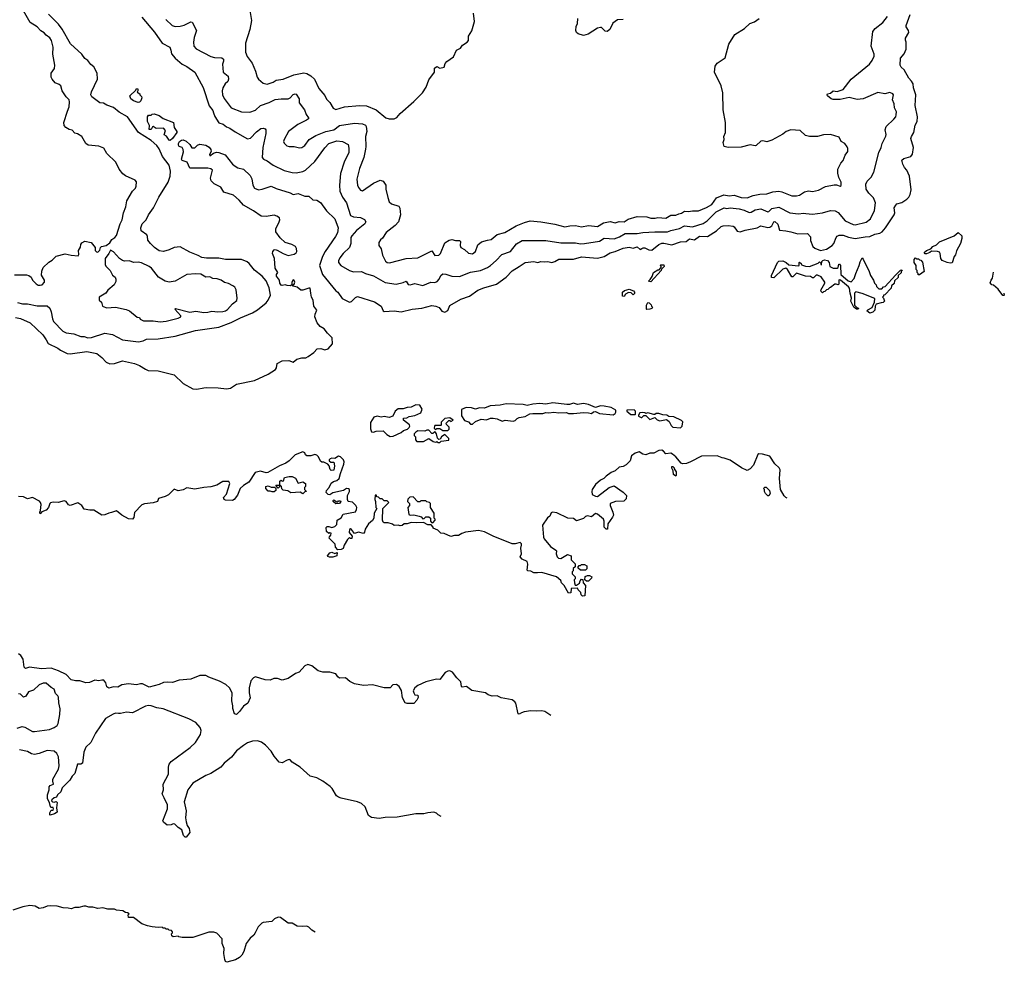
# Model space of a CAD drawing. Extents: x 1863118 to 1989590, y 394482 to 532474.
# Tile 31 of 215: x 1979657 to 1989590, y 431347 to 440853. Entities that reach past the tile are written whole.
import ezdxf

# ---------------------------------------------------------------- set-up
doc = ezdxf.new("R2010")
doc.units = 0

msp = doc.modelspace()

# ---------------------------------------------------------------- linework, layer by layer
at = {"layer": '0CON20XD'}
for points in [[(1979605, 438279.2), (1979725, 438280), (1979750, 438275), (1979772.5, 438255), (1979787.5, 438225), (1979825, 438190), (1979845, 438176.7), (1979865, 438176.7), (1979885, 438180), (1979908.8, 438205), (1979906.7, 438225), (1979877, 438277), (1979881.7, 438318.3), (1979893.8, 438355), (1979950.5, 438409.5), (1979985, 438426.7), (1980025, 438466.7), (1980115, 438492), (1980175, 438478), (1980247, 438473), (1980252.5, 438485), (1980250, 438525), (1980269.5, 438560.5), (1980274.1, 438585.9), (1980285.8, 438604.2), (1980315, 438621.2), (1980377.5, 438605), (1980420, 438555), (1980420, 438525), (1980433, 438513), (1980445, 438510), (1980465, 438530), (1980473, 438557), (1980483, 438567), (1980530, 438575), (1980566.4, 438603.6), (1980587.5, 438635), (1980616.7, 438655), (1980635, 438676.7), (1980670, 438795), (1980691.1, 438835), (1980704.3, 438905.7), (1980727.1, 438965), (1980739.4, 439025), (1980794, 439125), (1980826, 439155), (1980833.8, 439175), (1980836.4, 439216.4), (1980823.6, 439233.6), (1980725, 439280), (1980698.3, 439298.3), (1980660, 439345), (1980627.5, 439415), (1980536.7, 439505), (1980505, 439557.5), (1980455, 439578.8), (1980346.4, 439586.4), (1980323.3, 439605), (1980285, 439676.2), (1980241.7, 439701.7), (1980215, 439708.8), (1980185, 439740), (1980155, 439746), (1980124.3, 439764.3), (1980107.5, 439787.5), (1980102.9, 439815), (1980140.3, 439930.3), (1980155.6, 439975), (1980160, 440025), (1980155, 440043.3), (1980126, 440075), (1980086.7, 440135), (1980072.5, 440185), (1980055, 440200), (1980015, 440217.5), (1979985, 440253.3), (1979976.2, 440275), (1979976.2, 440315), (1980007.8, 440362.2), (1980011.9, 440395), (1979992.9, 440505), (1979995.6, 440575), (1979979.2, 440645), (1979960.9, 440670.9), (1979925, 440698), (1979905, 440722), (1979870.9, 440740.9), (1979832.3, 440782.3), (1979764.5, 440824.5), (1979695, 440941.4)], [(1981978.8, 440945), (1981995.8, 440845), (1981979.2, 440755), (1981935.7, 440615), (1981935.5, 440525.5), (1981953.4, 440483.4), (1982001.4, 440415), (1982035.8, 440335), (1982054, 440275), (1982066.7, 440255), (1982115, 440212), (1982155, 440203.1), (1982215, 440221.5), (1982245, 440242.2), (1982315, 440251.9), (1982422.7, 440297.3), (1982525, 440316.2), (1982555, 440310.9), (1982595, 440287.5), (1982632.9, 440252.9), (1982675, 440160), (1982735, 440089.2), (1982751.4, 440051.4), (1982785, 440017.5), (1982819.8, 439959.8), (1982845, 439948.9), (1982935, 439975.5), (1983085, 439986.9), (1983155, 439984.4), (1983255, 439942.7), (1983350, 439865), (1983385.3, 439854.7), (1983435, 439854.6)], [(1983435, 439854.6), (1983462.1, 439867.9), (1983495, 439906.2), (1983635, 440029.2), (1983719.2, 440115), (1983756.7, 440173.3), (1983784, 440245), (1983842.5, 440325), (1983842.5, 440365), (1983865, 440382.5), (1983895, 440364.4), (1983938, 440375), (1983949.3, 440410.7), (1983965, 440432.5), (1984032.6, 440477.4), (1984063.6, 440546.4), (1984105, 440567.5), (1984123.3, 440595), (1984172.3, 440627.7), (1984184, 440645), (1984185, 440687.5), (1984218.8, 440741.2), (1984246.2, 440835), (1984235, 440917.5)], [(1979615, 437850.9), (1979665, 437840.9), (1979762.5, 437795), (1979889.5, 437675), (1979925.4, 437625.4), (1979945, 437586.2), (1980041.3, 437541.3), (1980069.5, 437519.5), (1980135, 437488.1), (1980165, 437483.3), (1980335, 437505.8), (1980435, 437486), (1980486.2, 437446.2), (1980530.6, 437400.6), (1980565, 437383.8), (1980615, 437386.1), (1980695, 437413.3), (1980816.3, 437386.3), (1980867.1, 437367.1), (1980925, 437327.5), (1980954.2, 437315.8), (1981055, 437311.4), (1981215, 437272.5), (1981307.5, 437185), (1981405, 437131.9), (1981445, 437127.1), (1981515, 437142), (1981545, 437142.5), (1981659.1, 437139.1), (1981745, 437129.4), (1981785, 437138.6), (1981845, 437176.2), (1982025, 437216), (1982165, 437276.7), (1982236.7, 437325), (1982246.4, 437343.6), (1982253.6, 437386.4), (1982305, 437412.5), (1982373.6, 437416.4), (1982415, 437400), (1982451.8, 437428.2), (1982505, 437444.4), (1982525.7, 437444.3), (1982545, 437444.4), (1982566.2, 437455), (1982625, 437496.2), (1982656.7, 437533.3), (1982695, 437538.8), (1982735, 437523.3), (1982770, 437535), (1982811.4, 437585), (1982808.5, 437645), (1982761.9, 437691.9), (1982730, 437735), (1982689.5, 437759.5), (1982659.2, 437795), (1982635.5, 437855.5), (1982637.1, 437885), (1982653.3, 437925), (1982625.5, 437965.5), (1982617.9, 438025), (1982602.5, 438055), (1982593.3, 438095), (1982588, 438145), (1982575, 438146.9), (1982515, 438125.8), (1982495, 438125.8), (1982455, 438154.4), (1982417.5, 438165), (1982410, 438175), (1982425, 438187.5), (1982431.2, 438205), (1982425, 438222.5), (1982415, 438230), (1982403.6, 438206.4), (1982401.7, 438178.3), (1982389.3, 438170.7), (1982355, 438171.2), (1982335, 438178.8), (1982305, 438173.3), (1982295, 438176.7), (1982280, 438195), (1982277.5, 438225), (1982248.1, 438265), (1982247.7, 438282.3), (1982260, 438305), (1982235, 438347.5), (1982228.8, 438445), (1982206, 438495), (1982211.2, 438515), (1982225, 438531.2), (1982235, 438536.2), (1982255, 438530), (1982315, 438494), (1982365, 438474.3), (1982425, 438488.1), (1982446.9, 438503.1), (1982451.9, 438515), (1982451.1, 438545), (1982440.8, 438565), (1982403.3, 438585), (1982335, 438605.8), (1982284.4, 438654.4), (1982242.2, 438715), (1982240, 438745), (1982274.3, 438815), (1982280.8, 438835), (1982278, 438855), (1982252.1, 438872.1), (1982225, 438880.8), (1982145, 438868), (1982093.1, 438873.1), (1982015.9, 438925.9), (1981915, 438983.2), (1981872.3, 439032.3), (1981815, 439082.9), (1981715, 439112.9), (1981685, 439165.4), (1981618.7, 439198.7), (1981589.2, 439229.2), (1981583.1, 439255), (1981601.1, 439335), (1981585, 439350.4), (1981555.5, 439355.5), (1981375, 439356.2), (1981345.5, 439415.5), (1981295, 439434.5), (1981288.8, 439445), (1981308.3, 439521.7), (1981306.2, 439545), (1981295, 439563.3), (1981265, 439573.8), (1981257.7, 439587.7), (1981258, 439605), (1981270, 439625), (1981290.5, 439639.5), (1981305, 439642), (1981335, 439628.1), (1981372.9, 439595), (1981395, 439560), (1981425, 439562.5), (1981451.1, 439588.9), (1981475, 439597.8), (1981536.5, 439586.5), (1981567.7, 439567.7), (1981585.5, 439545), (1981588.1, 439525), (1981572.9, 439495), (1981575, 439481.2), (1981611.6, 439508.4), (1981642.2, 439517.8), (1981665.3, 439515.3), (1981731.7, 439491.7), (1981805, 439396.2), (1981830, 439375), (1981858.7, 439358.7), (1981915, 439346.4), (1981982.4, 439282.4), (1981999.5, 439249.5), (1982008.8, 439185), (1982025, 439153.3), (1982065, 439136.7), (1982105, 439144.2), (1982195, 439174), (1982245, 439152), (1982385, 439107.5), (1982415, 439091.2), (1982465, 439098.8), (1982535, 439073.3), (1982575, 439071.8), (1982615, 439037.8), (1982655, 439032.2), (1982690.3, 439010.3), (1982753.3, 438925), (1982836.2, 438846.2), (1982871.3, 438755), (1982862.9, 438705), (1982843.4, 438666.6), (1982738, 438515), (1982713.5, 438465), (1982682.5, 438375), (1982711.9, 438285), (1982845, 438120), (1982865.7, 438105.7), (1982909.8, 438039.8), (1982985, 438006), (1983005, 438012), (1983045, 438052.9), (1983065, 438060), (1983235, 438008.6), (1983305, 437964.2), (1983325, 437917.5), (1983335, 437910), (1983435, 437917.5), (1983505, 437907.1), (1983617.6, 437932.4), (1983715, 437944.4), (1983815, 437971.1), (1983855, 437965.6), (1983889.7, 437949.7), (1983915, 437913.3), (1983945, 437902), (1983975, 437920), (1983997.8, 437972.2), (1984106.8, 438033.2), (1984195.3, 438064.7), (1984280, 438125), (1984338.8, 438148.8), (1984468.8, 438185), (1984565, 438256.5), (1984625, 438320.5), (1984697.2, 438362.8), (1984755, 438406), (1984845, 438413.8), (1984885, 438403.8), (1984914.2, 438415.8), (1984948.5, 438411.5), (1984985, 438415.8), (1985025.9, 438405.9), (1985055, 438414.4), (1985095, 438439.4), (1985245, 438438.9), (1985325, 438460.4), (1985485, 438448.2), (1985555, 438465.4), (1985615, 438502.9), (1985665, 438514.6), (1985745, 438549.3), (1985805, 438560), (1985845, 438548.9), (1985885, 438561.8), (1985915, 438534.6), (1985934.8, 438545.2), (1985947.4, 438552.6), (1985965, 438552.8), (1986005, 438532.4), (1986035, 438529.4), (1986105, 438584.4), (1986135, 438598.9), (1986155, 438599.5), (1986235, 438581.1), (1986325, 438611.4), (1986380.8, 438615), (1986415, 438641.9), (1986465, 438634.5), (1986515, 438671.1), (1986595, 438667.8), (1986688.2, 438725), (1986735, 438768), (1986755, 438774.6), (1986805, 438778), (1986855, 438771.9), (1986865.7, 438765), (1986895, 438721.4), (1986925, 438712.6), (1986975, 438730.5), (1987097.1, 438752.9), (1987135, 438774.4), (1987205, 438758.5), (1987225, 438760.9), (1987244.1, 438775.9), (1987265, 438814.4), (1987275, 438819.5), (1987305, 438789.5), (1987322.1, 438732.1), (1987385, 438722.2), (1987437.5, 438715), (1987508.1, 438691.9), (1987605, 438697.8), (1987633.3, 438665), (1987636.3, 438625), (1987659.4, 438565), (1987678.6, 438548.6), (1987735, 438524), (1987795, 438537.5), (1987855, 438575.7), (1987869.6, 438595), (1987895, 438656), (1987905, 438669.2), (1987925, 438679.4), (1987965, 438680), (1988018.9, 438658.9), (1988084.7, 438645.3), (1988185, 438663.9), (1988235, 438665.5), (1988285, 438688.7), (1988335, 438699.6), (1988357.5, 438715), (1988393.1, 438755), (1988480, 438885), (1988487.1, 438905), (1988480, 438955), (1988495, 438984), (1988505.5, 438994.5), (1988555, 439010.6), (1988607.6, 439042.4), (1988627.5, 439062.5), (1988639.4, 439090.6), (1988648.9, 439138.9), (1988634.1, 439274.1), (1988607.1, 439335), (1988582.6, 439362.6), (1988565.9, 439395), (1988556.5, 439435), (1988575.3, 439454.7), (1988648.1, 439475), (1988662.5, 439497.5), (1988672.5, 439565), (1988648.7, 439655), (1988653.8, 439676.2), (1988677.5, 439715), (1988691.7, 439788.3), (1988712, 439825), (1988714.6, 439875), (1988691.9, 439988.1), (1988696.7, 440095), (1988674.6, 440165), (1988669.5, 440205), (1988654, 440234), (1988625.4, 440265), (1988578.2, 440348.2), (1988548.8, 440375), (1988540.8, 440395), (1988543.8, 440465), (1988580.5, 440509.5), (1988600, 440555), (1988600, 440625), (1988593.3, 440646.7), (1988594.1, 440665.9), (1988626, 440725), (1988623.8, 440745), (1988600.8, 440780.8), (1988598.8, 440795), (1988638.8, 440905)], [(1979635, 438002.1), (1979685, 437987.7), (1979735, 437988.2), (1979835, 437968.5), (1979895, 437966.7), (1979935, 437967.1), (1979960, 437945), (1979975, 437906.7), (1979987.1, 437835), (1979997.9, 437807.9), (1980092.9, 437712.9), (1980125, 437694.7), (1980205, 437686.7), (1980275, 437657.3), (1980306.7, 437656.7), (1980345, 437646.4), (1980381.1, 437648.9), (1980515, 437691.5), (1980595, 437677.5), (1980695, 437623.1), (1980855, 437605.4), (1980904.1, 437615.9), (1980935, 437631.8), (1981054.5, 437634.5), (1981227.3, 437662.7), (1981429.7, 437719.7), (1981666.5, 437753.5), (1981790.1, 437799.9), (1981885, 437847.9), (1982005, 437897.7), (1982055, 437927.3), (1982142.3, 437997.7), (1982164.4, 438025), (1982188.9, 438075), (1982175, 438150), (1982145, 438218), (1982105, 438267.5), (1982025, 438327.8), (1981972.9, 438395), (1981951.9, 438411.9), (1981895, 438436.2), (1981735, 438435.3), (1981665, 438449.2), (1981542.2, 438447.8), (1981494, 438455), (1981456.6, 438476.6), (1981375, 438508.1), (1981275, 438563.8), (1981215, 438556.7), (1981165, 438533.3), (1981107, 438517), (1981065, 438523.8), (1981016.1, 438556.1), (1980976.7, 438595), (1980950.5, 438630.5), (1980947.7, 438667.7), (1980940, 438685), (1980884, 438725), (1980878, 438755), (1980894.2, 438795), (1980934.3, 438835.7), (1980958.1, 438885), (1981005.6, 438955), (1981059.5, 439065), (1981154.5, 439215), (1981176.2, 439275), (1981178.4, 439325), (1981164.7, 439384.7), (1981097.3, 439475), (1981065, 439550), (1981041.4, 439585), (1980985, 439635.4), (1980855.6, 439715), (1980745, 439873.6), (1980659.8, 439919.8), (1980605, 439967.5), (1980535, 439989.6), (1980502.3, 440012.3), (1980465, 440016.2), (1980385.5, 440075.5), (1980375.7, 440095), (1980380.6, 440125), (1980443.5, 440255), (1980437.9, 440315), (1980405, 440377.5), (1980375, 440400), (1980345, 440440), (1980315, 440460.8), (1980285.8, 440505.8), (1980169, 440609), (1980085, 440757.8), (1980048.5, 440808.5), (1979948, 440908)], [(1980888, 440878), (1981017.6, 440727.6), (1981092.9, 440615), (1981171.1, 440575), (1981183.3, 440545), (1981188.8, 440508.8), (1981224.2, 440465), (1981295, 440405.6), (1981345, 440381.9), (1981425.6, 440325), (1981509.4, 440169.4), (1981568.5, 439985), (1981605, 439936.9), (1981613.6, 439915)], [(1981131.9, 440855), (1981195, 440795.8), (1981225, 440783.1), (1981275, 440787.8), (1981315, 440797.8), (1981385, 440830), (1981398, 440828), (1981439.5, 440745), (1981417.5, 440675), (1981409.1, 440625), (1981413.1, 440585), (1981438.3, 440558.3), (1981585, 440483.3), (1981622.2, 440472.2), (1981695, 440467.1), (1981712.5, 440455), (1981714.3, 440435), (1981704.2, 440405), (1981710.9, 440325), (1981759.4, 440285), (1981763.1, 440255), (1981758.5, 440231.5), (1981730, 440205), (1981707.8, 440165), (1981700.9, 440135), (1981704.5, 440095), (1981719.8, 440059.8), (1981789.2, 439965), (1981895, 439922.7), (1981979, 439921), (1982037.6, 439942.4), (1982085, 439986.7), (1982175, 440018.2), (1982235, 440047.3), (1982295, 440056.4), (1982365, 440053.5), (1982385.6, 440065), (1982415, 440100), (1982435, 440106.2), (1982445, 440101.5), (1982475, 440056.2), (1982475.8, 440015), (1982530.3, 439945), (1982547.1, 439897.1), (1982572, 439865), (1982570.8, 439855), (1982551.4, 439838.6), (1982464.3, 439795.7), (1982367.9, 439725), (1982325, 439646.2), (1982319.2, 439625), (1982325, 439606.7), (1982351.3, 439581.3), (1982375, 439573.1), (1982425, 439575.7), (1982481.2, 439561.2), (1982505, 439564.2), (1982534.2, 439585), (1982575.8, 439645), (1982644.7, 439685.3), (1982745, 439726.8), (1982825, 439742), (1982885, 439787.2), (1983035, 439811.2), (1983115, 439802.9), (1983145, 439788.1), (1983154.1, 439775), (1983159.1, 439725), (1983146.8, 439676.8), (1983150.4, 439575), (1983144.1, 439545.9), (1983127.8, 439465), (1983086.4, 439353.6), (1983059.1, 439245), (1983064.4, 439185), (1983075, 439160), (1983095, 439133.8), (1983115, 439126.2), (1983225, 439202.9), (1983295, 439233.3), (1983323.6, 439223.6), (1983350, 439185), (1983351.9, 439145), (1983369.5, 439059.5), (1983385.6, 439015.6), (1983406.7, 438995), (1983481.2, 438971.2), (1983492.7, 438952.7), (1983500, 438885), (1983478, 438815), (1983445, 438778), (1983352.9, 438707.1), (1983318.8, 438651.2), (1983297.3, 438632.7), (1983278.8, 438605), (1983281.2, 438575), (1983305, 438542.5), (1983317.9, 438477.9), (1983346.7, 438416.7), (1983365, 438402.9), (1983387.9, 438402.1)], [(1981613.6, 439915), (1981626.2, 439876.2), (1981665, 439813.8), (1981710.2, 439800.2), (1981745, 439772.9), (1981778.3, 439758.3), (1981831.4, 439721.4), (1981955, 439651.9), (1981985, 439656.7), (1982047.1, 439722.9), (1982088.8, 439755), (1982115, 439760), (1982133, 439753), (1982140.8, 439740.8), (1982141.8, 439705), (1982108.5, 439565), (1982105, 439463.3), (1982115.7, 439445.7), (1982155, 439430), (1982215.4, 439385.4), (1982325, 439331.1), (1982405, 439311.5), (1982445, 439309.1), (1982515, 439323.5), (1982540, 439335), (1982635, 439424.4), (1982735, 439560.6), (1982776, 439605), (1982855, 439632.5), (1982915, 439624), (1982970, 439595), (1982979.1, 439559.1), (1982976.4, 439515), (1982932.1, 439415), (1982895, 439302.5), (1982882.2, 439185), (1982887.8, 439125), (1982914.6, 439064.6), (1982955, 439006.2), (1982995, 438878.8), (1983025, 438864.4), (1983095, 438859.2), (1983135, 438838.8), (1983148.8, 438815), (1983138, 438795), (1983054.1, 438725.9), (1983007.1, 438675), (1982998.5, 438655), (1982996.4, 438595), (1982984.5, 438555), (1982920.8, 438495), (1982886.9, 438453.1), (1982872.5, 438422.5), (1982873.2, 438403.2), (1982896, 438375), (1982985, 438323.1), (1983025, 438310), (1983105, 438312.9), (1983144.5, 438294.5), (1983225, 438271.1), (1983344.1, 438204.1), (1983455, 438185.7), (1983525, 438201.5), (1983555, 438216.2), (1983575, 438182.5), (1983595, 438180.8), (1983645, 438191.9), (1983725, 438171.5), (1983805, 438204.5), (1983846.5, 438203.5), (1983867.6, 438212.4), (1983888.6, 438235), (1983905.7, 438275), (1983925, 438290), (1983955, 438287.1), (1984015, 438265.6), (1984095, 438262.2), (1984205, 438308.2), (1984306.1, 438323.9), (1984377.5, 438352.5), (1984405.7, 438375), (1984465.4, 438424.6), (1984520, 438485), (1984609.4, 438515), (1984668.1, 438591.9), (1984725, 438627.3), (1984965, 438625.4), (1985115, 438602), (1985265, 438601.5), (1985315, 438592.7), (1985355, 438594.6), (1985505, 438620.4), (1985555, 438651.5), (1985655, 438642.7), (1985707.7, 438662.3), (1985765, 438695.3), (1985885, 438696), (1985945, 438708), (1986063.3, 438713.3), (1986193.3, 438715), (1986225, 438728.4), (1986315, 438748), (1986365, 438773.5), (1986445, 438764.5), (1986552.2, 438797.8), (1986594.1, 438825.9), (1986683.1, 438915), (1986765, 438955.5), (1986789.7, 438949.7), (1986825, 438954.4), (1986915, 438945.3), (1986965, 438933.8), (1987015, 438910), (1987035, 438913.4), (1987075.8, 438934.2), (1987135, 438947), (1987205, 438915.9), (1987215, 438918.2), (1987245, 438949.4), (1987315, 438961.9), (1987425, 438905.9), (1987515, 438895.4), (1987565, 438901.5), (1987587.5, 438897.5), (1987655, 438890.4), (1987755.5, 438904.5), (1987835, 438930), (1987885, 438925.7), (1987915, 438908), (1987983.4, 438823.4), (1988065, 438787.8), (1988085, 438784.5), (1988195, 438810.5), (1988240.5, 438845), (1988282, 438928), (1988290, 439005), (1988270.5, 439055), (1988222.2, 439105), (1988196.9, 439145), (1988192.7, 439195), (1988205, 439226), (1988246.9, 439265), (1988274.3, 439315), (1988324.3, 439515), (1988348, 439565), (1988358.6, 439605), (1988395, 439677.5), (1988397, 439697), (1988388, 439742), (1988396.9, 439775), (1988475, 439849.2), (1988494.4, 439875), (1988500, 439895), (1988503.3, 439925), (1988481.6, 439965), (1988477.6, 440005), (1988460.8, 440045), (1988472, 440095), (1988465, 440106.2), (1988435, 440118), (1988385, 440105.8), (1988315, 440118.1), (1988165, 440055.7), (1988105, 440050), (1988025, 440067.3), (1987935, 440049.5), (1987865, 440049.2), (1987843.3, 440055), (1987806.7, 440085), (1987804, 440095), (1987806.7, 440105), (1987835, 440113.3), (1987863.4, 440136.6), (1987905, 440127.5), (1987965, 440150.8), (1988044, 440255), (1988228.6, 440405), (1988257.4, 440442.6), (1988278, 440485), (1988276, 440505), (1988245.7, 440585), (1988264, 440735), (1988286.8, 440763.2), (1988363.1, 440825), (1988411.1, 440885)], [(1983387.9, 438402.1), (1983555, 438444.4), (1983675, 438450), (1983815, 438522), (1983845, 438476.2), (1983885, 438477.8), (1983904, 438496), (1983945, 438601.2), (1983990.9, 438629.1), (1984015, 438635.7), (1984055, 438626), (1984095, 438627.5), (1984104, 438615), (1984099.2, 438575), (1984107.3, 438557.3), (1984145.6, 438535.6), (1984185, 438500), (1984225, 438492.5), (1984256, 438515), (1984278.8, 438581.2), (1984315, 438613.1), (1984375, 438631.1), (1984415, 438635.6), (1984475, 438685.5), (1984552.3, 438707.7), (1984665, 438775.6), (1984751.1, 438808.9), (1984806.3, 438823.7), (1984915, 438816.1), (1985055, 438791.8), (1985155, 438764.6), (1985205.4, 438774.6), (1985265, 438776.9), (1985323.3, 438763.3), (1985395, 438776.2), (1985485, 438766.8), (1985545, 438805.4), (1985615, 438816.5), (1985665, 438805.5), (1985705, 438818.6), (1985753.8, 438816.2), (1985795, 438841.9), (1985885, 438870), (1985985, 438864.1), (1986023.1, 438853.1), (1986069, 438851), (1986095, 438859.6), (1986175, 438850.4), (1986226.9, 438883.1), (1986275, 438882.7), (1986306.2, 438893.8), (1986335, 438901.5), (1986365, 438921.1), (1986405, 438917.5), (1986445, 438926.2), (1986505, 438926.5), (1986585, 438958), (1986639.1, 438990.9), (1986685, 439055.6), (1986761.7, 439088.3), (1986813, 439077), (1986865, 439082.1), (1986935, 439060), (1986995, 439056.7), (1987055, 439079.5), (1987125, 439094.5), (1987195, 439098.1), (1987255, 439115.7), (1987315, 439122.5), (1987345, 439117.3), (1987445, 439077.3), (1987495, 439076.4), (1987524, 439085), (1987575, 439117.5), (1987615, 439126.9), (1987655, 439121.9), (1987715, 439132.9), (1987785, 439172.5), (1987875, 439187.5), (1987897.1, 439187.1), (1987935, 439173.3), (1987945, 439180), (1987945.8, 439215), (1987921.2, 439261.2), (1987910, 439305), (1987910, 439345), (1987942, 439405), (1987965.7, 439434.3), (1987984, 439486), (1988012.5, 439525), (1988012.5, 439555), (1988005, 439570), (1987982.5, 439605), (1987943.3, 439625), (1987925, 439667.5), (1987835, 439696.2), (1987765, 439691.2), (1987705, 439674), (1987625, 439674), (1987585, 439686.7), (1987530, 439735), (1987435, 439743.3), (1987390, 439725), (1987355, 439697.5), (1987245, 439637.5), (1987195, 439622.5), (1987155, 439630), (1987135, 439627.5), (1987087, 439583), (1987075, 439580), (1987025, 439590), (1986935, 439566.2), (1986805, 439563.3), (1986763.6, 439573.6), (1986753.3, 439615), (1986762.5, 439645), (1986760, 439675), (1986775.9, 439714.1), (1986778, 439818), (1986754.2, 439945), (1986752, 440115), (1986733.8, 440185), (1986666.7, 440325), (1986673.3, 440385), (1986693.6, 440416.4), (1986775, 440470), (1986812.5, 440605), (1986872.5, 440705), (1986967.5, 440765), (1987023.3, 440815), (1987068.3, 440831.7), (1987117.5, 440865)], [(1985745, 440855.8), (1985687.3, 440852.7), (1985641.4, 440818.6), (1985610, 440755), (1985585, 440733.8), (1985565, 440738.8), (1985526.7, 440775), (1985515, 440776), (1985485, 440768), (1985393, 440707), (1985344.2, 440694.2), (1985290, 440710), (1985273.9, 440723.9), (1985266.2, 440745), (1985272, 440785), (1985284.3, 440815.7), (1985287.5, 440865)], [(1980853, 440017), (1980805, 440033.3), (1980780, 440055), (1980770, 440085), (1980828.3, 440141.7), (1980835, 440160), (1980850, 440155), (1980850, 440135), (1980841.7, 440121.7), (1980870, 440105), (1980870, 440095), (1980885, 440080), (1980890, 440065), (1980880, 440035), (1980865, 440022.5), (1980853, 440017)], [(1981175, 439634.5), (1981165, 439638.6), (1981137.1, 439677.1), (1981113.6, 439693.6), (1981127.5, 439735), (1981108.3, 439758.3), (1981035, 439754.3), (1981005, 439777.5), (1980996.7, 439773.3), (1980985, 439744.2), (1980964.3, 439745), (1980966.1, 439786.1), (1980948, 439825), (1980947.5, 439875), (1980955, 439890), (1980985, 439890), (1980995, 439900), (1981015, 439902.5), (1981035, 439897.5), (1981065, 439886.7), (1981106, 439856), (1981210, 439815), (1981217.1, 439765), (1981243.8, 439725), (1981243.8, 439715), (1981199.2, 439655), (1981175, 439634.5)], [(1989045, 438397.5), (1989013.6, 438403.6), (1988963.6, 438423.6), (1988951.2, 438445), (1988943.3, 438495), (1988935, 438507.5), (1988916.4, 438516.4), (1988855, 438520), (1988840, 438505), (1988805, 438492.5), (1988793, 438493), (1988780, 438505), (1988803.9, 438526.1), (1988848.3, 438541.7), (1988870, 438565), (1988905, 438582.5), (1988935, 438613.3), (1989085, 438673.3), (1989125, 438707.5), (1989162.5, 438675), (1989162.5, 438645), (1989147.5, 438595), (1989108.3, 438521.7), (1989096.7, 438483.3), (1989082.5, 438465), (1989065, 438402.5), (1989045, 438397.5)], [(1981075.8, 437805.8), (1981135, 437814.4), (1981256.2, 437843.8), (1981281.2, 437855), (1981282, 437865), (1981222.5, 437935), (1981230, 437940), (1981375, 437903.1), (1981435, 437913.1), (1981515, 437901.8), (1981555, 437903.3), (1981595.6, 437914.4), (1981655, 437907.3), (1981705, 437910), (1981735, 437918.5), (1981755, 437931.9), (1981803.9, 437986.1), (1981847.3, 438022.7), (1981851.2, 438045), (1981840.5, 438130.5), (1981826.2, 438155), (1981808.3, 438168.3), (1981765, 438194), (1981724.1, 438204.1), (1981690, 438225), (1981648.3, 438238.3), (1981605, 438243.8), (1981575, 438260), (1981535, 438257.5), (1981485, 438288), (1981435, 438290.8), (1981345, 438282.5), (1981225, 438217.1), (1981165, 438207.8), (1981125, 438215.6), (1981057.1, 438255), (1980987.4, 438347.4), (1980965, 438364.4), (1980885, 438402.2), (1980851.7, 438408.3), (1980805, 438405.7), (1980765, 438420.8), (1980715, 438419.2), (1980695.7, 438425.7), (1980665, 438446.2), (1980605, 438512.5), (1980575, 438530), (1980557.5, 438495), (1980520, 438445), (1980520, 438385), (1980527, 438367), (1980570, 438325), (1980595, 438277.5), (1980620, 438255), (1980627.5, 438235), (1980626.4, 438213.6), (1980609.3, 438180.7), (1980547.5, 438125), (1980527.5, 438095), (1980460, 438055), (1980457.5, 438035), (1980460, 438025), (1980482.5, 438005), (1980492.5, 437965), (1980499.3, 437959.3), (1980536.4, 437946.4), (1980625, 437954.2), (1980731.7, 437931.7), (1980766.1, 437916.1), (1980841.7, 437851.7), (1980865, 437850), (1980871.7, 437831.7), (1980905, 437817.5), (1981003.6, 437816.4), (1981075.8, 437805.8)], [(1988235, 437894.4), (1988203.3, 437916.7), (1988211.7, 437928.3), (1988258.3, 437951.7), (1988281.2, 438005), (1988285, 438040), (1988155, 438092.5), (1988093, 438107), (1988080, 438095), (1988080, 437975), (1988101.7, 437951.7), (1988120, 437945), (1988116.7, 437933.3), (1988100, 437935), (1988072.5, 437955), (1988042.5, 438015), (1988047.5, 438045), (1988033.6, 438093.6), (1988027, 438147), (1988019.3, 438159.3), (1987937, 438227), (1987925, 438230), (1987920, 438225), (1987920, 438185), (1987915, 438180), (1987895, 438187.5), (1987880, 438185), (1987838.3, 438151.7), (1987825, 438150), (1987808.3, 438131.7), (1987795, 438130), (1987778.3, 438111.7), (1987765, 438110), (1987755, 438100), (1987741.7, 438111.7), (1987740, 438125), (1987780, 438195), (1987778.8, 438205), (1987741.2, 438261.2), (1987705, 438277.5), (1987693, 438277), (1987665, 438250), (1987655, 438250), (1987635, 438262.5), (1987585, 438266.7), (1987495, 438296.7), (1987455, 438260), (1987445, 438260), (1987403.8, 438333.8), (1987385, 438347.5), (1987355, 438336.7), (1987265, 438251.2), (1987241.7, 438251.7), (1987242.5, 438275), (1987302.5, 438405), (1987315, 438416.7), (1987355, 438422.5), (1987390, 438405), (1987415, 438380), (1987515, 438370), (1987520, 438375), (1987520, 438405), (1987525, 438407.5), (1987540, 438395), (1987545, 438380), (1987585, 438367.5), (1987625, 438363.3), (1987711.7, 438398.3), (1987725, 438410), (1987738.3, 438398.3), (1987740, 438385), (1987747.5, 438382.5), (1987750, 438415), (1987760, 438425), (1987775, 438430), (1987805, 438426), (1987822.5, 438405), (1987830, 438365), (1987865, 438346.7), (1987905, 438347.5), (1987912.5, 438355), (1987921.7, 438388.3), (1987928.3, 438388.3), (1987937.5, 438375), (1987940, 438285), (1988015, 438220), (1988045, 438210), (1988077, 438243), (1988092.5, 438295), (1988127, 438373), (1988135, 438410), (1988155, 438450), (1988167, 438437), (1988227.5, 438315), (1988240, 438275), (1988270, 438225), (1988280, 438195), (1988298.3, 438178.3), (1988301.7, 438161.7), (1988325, 438140), (1988355, 438140), (1988371.7, 438158.3), (1988388.3, 438161.7), (1988491.7, 438278.3), (1988541.7, 438328.3), (1988555, 438330), (1988560, 438325), (1988550, 438315), (1988548.3, 438301.7), (1988520, 438275), (1988518.3, 438251.7), (1988481.7, 438218.3), (1988478.3, 438191.7), (1988451.7, 438168.3), (1988450, 438145), (1988385, 438080), (1988370, 438075), (1988370, 438065), (1988360, 438055), (1988370, 438045), (1988380, 438015), (1988368.3, 438001.7), (1988348.3, 437998.3), (1988297, 437983), (1988287.1, 437965), (1988282.5, 437925), (1988262.5, 437905), (1988235, 437894.4)], [(1988735, 438280), (1988721.7, 438281.7), (1988720, 438295), (1988710, 438305), (1988710, 438325), (1988700, 438335), (1988700, 438375), (1988680, 438405), (1988680, 438435), (1988695, 438450), (1988705, 438440), (1988725, 438440), (1988735, 438430), (1988748.3, 438428.3), (1988766.4, 438406.4), (1988780, 438315), (1988735, 438280)], [(1986025, 438210), (1986000, 438215), (1986018.3, 438231.7), (1986037, 438263), (1986050, 438305), (1986095, 438330), (1986108.3, 438331.7), (1986130, 438355), (1986130, 438365), (1986120, 438375), (1986125, 438380), (1986155, 438380), (1986160, 438365), (1986131.7, 438338.3), (1986130, 438325), (1986025, 438210)], [(1989586.6, 438096.7), (1989590, 438075), (1989585, 438070), (1989575, 438070), (1989526.4, 438136.4), (1989480, 438175), (1989465, 438180), (1989448.3, 438198.3), (1989456.7, 438225), (1989471.2, 438245), (1989482, 438307.8)], [(1985755, 438060), (1985740, 438065), (1985740, 438105), (1985758.3, 438121.7), (1985805, 438136.7), (1985848.3, 438118.3), (1985860, 438105), (1985858.3, 438091.7), (1985845, 438080), (1985825, 438100), (1985798.3, 438101.7), (1985770, 438085), (1985755, 438060)], [(1985985, 437930), (1985980, 437935), (1985980, 437975), (1985995, 438000), (1986008.3, 437998.3), (1986028.3, 437978.3), (1986030, 437965), (1986040, 437955), (1986035, 437940), (1986015, 437933.8), (1985985, 437930)], [(1983395, 436650), (1983425, 436652.5), (1983505, 436688.8), (1983529.5, 436710.5), (1983570, 436725), (1983585, 436740), (1983593.3, 436755), (1983588.3, 436768.3), (1983530, 436815), (1983530, 436835), (1983561.7, 436838.3), (1983587, 436853), (1983645, 436860), (1983705, 436890), (1983716.2, 436925), (1983695.3, 436965.3), (1983655, 436967.7), (1983605, 436944.3), (1983565, 436942.9), (1983525, 436930), (1983475, 436928.9), (1983444, 436905), (1983422.5, 436855), (1983385, 436841.9), (1983335, 436850.4), (1983305, 436846), (1983265, 436856.4), (1983231.1, 436845), (1983195, 436792.5), (1983196.4, 436726.4), (1983207, 436697), (1983225, 436692.5), (1983255, 436702.5), (1983325, 436707.5), (1983360.7, 436670.7), (1983395, 436650)], [(1984225, 436772.5), (1984255, 436802.5), (1984313.9, 436826.1), (1984365, 436816.7), (1984407, 436833), (1984435, 436833.3), (1984475, 436826.7), (1984525, 436803.3), (1984555, 436813.3), (1984635, 436803.3), (1984655, 436810), (1984675, 436830), (1984695, 436840), (1984757, 436853), (1984805, 436876.7), (1984835, 436883.3), (1984933, 436883), (1984965, 436892.5), (1984995, 436886.7), (1985045, 436896.7), (1985095, 436890), (1985175, 436892.5), (1985195, 436882.5), (1985245, 436880), (1985345, 436892.5), (1985395, 436890), (1985425, 436880), (1985445, 436900), (1985465, 436902.5), (1985505, 436882.5), (1985645, 436867.5), (1985665, 436880), (1985672.5, 436895), (1985670, 436915), (1985625, 436942.5), (1985553, 436957), (1985515, 436960), (1985465, 436942.5), (1985395, 436973.3), (1985345, 436983.3), (1985285, 436973.8), (1985245, 436984.2), (1985205, 436973.8), (1985176.1, 436973.9), (1985035, 436990), (1984965, 436976), (1984905, 436984), (1984835, 436975.7), (1984775, 436964), (1984735, 436972), (1984565, 436980), (1984505, 436966), (1984405, 436960), (1984345, 436936.7), (1984295, 436940), (1984255, 436926.7), (1984215, 436940), (1984162.5, 436942.5), (1984115, 436922.5), (1984115, 436857.5), (1984145, 436810), (1984186.1, 436796.1), (1984205, 436772.5), (1984225, 436772.5)], [(1985865, 436870), (1985870, 436875), (1985870, 436905), (1985857, 436917), (1985782.5, 436915), (1985783.6, 436903.6), (1985821.7, 436871.7), (1985865, 436870)], [(1986325, 436737.5), (1986340, 436755), (1986348.3, 436798.3), (1986335, 436810), (1986255, 436847.5), (1986205, 436850), (1986186.4, 436866.4), (1986145, 436867.5), (1986105, 436882.5), (1986078.3, 436881.7), (1986065, 436870), (1986055, 436870), (1985995, 436886.7), (1985975, 436880), (1985965, 436890), (1985945, 436892.5), (1985913.3, 436886.7), (1985900, 436865), (1985900, 436855), (1985925, 436840), (1985935, 436840), (1985955, 436860), (1985975, 436860), (1986015, 436822.5), (1986065, 436840), (1986086.4, 436816.4), (1986115, 436806.7), (1986181.7, 436821.7), (1986209.3, 436799.3), (1986229.3, 436759.3), (1986245, 436743.3), (1986325, 436737.5)], [(1983975, 436710), (1983990, 436725), (1983990, 436745), (1983961.7, 436771.7), (1983960, 436785), (1983985, 436810), (1983995, 436810), (1984005, 436800), (1984030, 436815), (1983995, 436837.5), (1983945, 436832.5), (1983910, 436795), (1983910, 436765), (1983905, 436760), (1983845, 436760), (1983842.5, 436755), (1983840, 436735), (1983855, 436720), (1983865, 436730), (1983895, 436730), (1983925, 436710), (1983975, 436710)], [(1983895, 436590), (1983908.3, 436601.7), (1983986.7, 436613.3), (1983985, 436630), (1983945, 436670), (1983913.6, 436646.4), (1983898.3, 436621.7), (1983885, 436620), (1983873, 436633), (1983862.5, 436675), (1983845, 436700), (1983825, 436680), (1983815, 436680), (1983785, 436712.5), (1983765, 436712.5), (1983745, 436702.5), (1983675, 436708), (1983653.8, 436695), (1983637.5, 436675), (1983638.3, 436658.3), (1983650, 436645), (1983650, 436615), (1983665, 436600), (1983731.7, 436598.3), (1983785, 436630), (1983828.3, 436598.3), (1983855, 436592.5), (1983865, 436600), (1983875, 436590), (1983895, 436590)], [(1987401.1, 436028.5), (1987387.5, 436035), (1987370.5, 436050.5), (1987333.8, 436113.8), (1987323.8, 436225), (1987327.5, 436315), (1987317.5, 436335), (1987275, 436372.5), (1987225, 436450), (1987152.3, 436472.3), (1987115, 436476.2), (1987102.3, 436467.7), (1987060.5, 436359.5), (1987025, 436323.3), (1986995, 436306.7), (1986937.5, 436335), (1986825, 436410), (1986765, 436432.5), (1986743.6, 436433.6), (1986695, 436455.8), (1986535, 436450), (1986425, 436393.3), (1986385, 436377.5), (1986345, 436372.5), (1986330.7, 436380.7), (1986276.7, 436445), (1986242.3, 436472.3), (1986225, 436480), (1986175, 436474.4), (1986151.5, 436501.5), (1986135, 436510.5), (1986105, 436510), (1986055, 436481.2), (1986015, 436480.8), (1985975, 436466), (1985945, 436471.2), (1985905, 436493.8), (1985867.1, 436482.9), (1985828.8, 436455), (1985817.1, 436405), (1985776.2, 436363.8), (1985745, 436348), (1985705, 436338.8), (1985665, 436303.3), (1985623.9, 436286.1), (1985575, 436251.2), (1985550, 436225), (1985515, 436208.8), (1985466.7, 436165), (1985433.8, 436115), (1985428.8, 436095), (1985433.3, 436065), (1985465, 436046.7), (1985485, 436046.2), (1985605, 436136.7), (1985655, 436153.3), (1985745, 436088.8), (1985778.8, 436055), (1985775, 436022.5), (1985751.7, 435998.3), (1985666.4, 435993.6), (1985612.5, 435975), (1985613.3, 435955), (1985642.5, 435885), (1985646.7, 435855), (1985638.8, 435835), (1985590.9, 435769.1), (1985586.1, 435713.9), (1985575, 435713.8), (1985552.5, 435735), (1985554, 435795), (1985548, 435815), (1985486.6, 435866.6), (1985465, 435872), (1985425, 435838.8), (1985385, 435848.8), (1985365, 435843.3), (1985345.7, 435824.3), (1985275, 435798), (1985245, 435823.8), (1985187.5, 435825), (1985075, 435880), (1985033.6, 435886.4), (1985020, 435880), (1985005, 435847.5), (1984980.7, 435829.3), (1984931.2, 435755), (1984940.8, 435635), (1984947, 435617), (1985010.5, 435540.5), (1985066.7, 435505), (1985072.5, 435495), (1985070, 435465), (1985080, 435435), (1985093, 435423), (1985115, 435420), (1985185, 435460), (1985220, 435445), (1985220, 435405), (1985260, 435365), (1985260, 435335), (1985241.7, 435318.3), (1985240, 435295), (1985230, 435285), (1985230, 435265), (1985260, 435235), (1985260, 435215), (1985250, 435205), (1985253, 435173), (1985261.7, 435151.7), (1985275, 435150), (1985305, 435170), (1985310, 435195), (1985325, 435210), (1985338.3, 435208.3), (1985340, 435175), (1985366.7, 435146.7), (1985358.3, 435041.7), (1985335, 435040), (1985321.7, 435051.7), (1985317.5, 435075), (1985291.7, 435101.7), (1985285, 435120), (1985221.7, 435118.3), (1985218.3, 435071.7), (1985195, 435070), (1985148.3, 435148.3), (1985123.8, 435175), (1985116.1, 435196.1), (1985073.3, 435233.3), (1984925, 435278.8), (1984880, 435275), (1984845, 435276), (1984815, 435290.8), (1984782.5, 435295), (1984775, 435302.5), (1984782.5, 435362.5), (1984778.3, 435388.3), (1984725, 435413.3), (1984707.5, 435435), (1984720, 435465), (1984711.2, 435525), (1984720.8, 435555), (1984718.3, 435568.3), (1984705, 435581.4), (1984655, 435567.5), (1984625, 435566.2), (1984435, 435643.8), (1984345, 435688), (1984285, 435702.5), (1984155, 435684), (1984118.3, 435671.7), (1984085, 435651.2), (1984045, 435652.5), (1984005, 435640), (1983940.5, 435670.5), (1983904.1, 435674.1), (1983875, 435706.7), (1983830, 435725), (1983827, 435737), (1983808.3, 435758.3), (1983775, 435757.5), (1983731.7, 435781.7), (1983665, 435777.5), (1983607, 435783), (1983565, 435767.5), (1983535, 435767.5), (1983515, 435752.5), (1983495, 435747.5), (1983475, 435756.7), (1983435, 435752.5), (1983417, 435767), (1983375, 435777.5), (1983335, 435777.5), (1983322.5, 435785), (1983317.5, 435805), (1983320, 435925), (1983380, 435985), (1983365, 436000), (1983335, 436000), (1983328.3, 436008.3), (1983315, 436020), (1983295, 436020), (1983278.3, 436038.3), (1983261.7, 436041.7), (1983258.3, 436058.3), (1983241.7, 436058.3), (1983240, 436015), (1983247.5, 435995), (1983250, 435935), (1983260, 435925), (1983233, 435877), (1983230, 435825), (1983216.4, 435803.6), (1983175, 435767.5), (1983143.8, 435715), (1983135, 435683.3), (1983125, 435671.2), (1983075, 435683.8), (1983035, 435670), (1983005, 435712.5), (1982995, 435717.5), (1982985, 435712.5), (1982980.7, 435680.7), (1983010, 435645), (1983008.3, 435621.7), (1982995, 435620), (1982985, 435630), (1982965, 435610), (1982930, 435555), (1982919.3, 435520.7), (1982899.3, 435510.7), (1982868.3, 435508.3), (1982843, 435533), (1982840, 435565), (1982780, 435625), (1982781.7, 435638.3), (1982797.5, 435655), (1982800, 435675), (1982785, 435677.5), (1982775, 435670), (1982751.2, 435691.2), (1982748.3, 435731.7), (1982758.3, 435741.7), (1982775, 435742.5), (1982805, 435732.5), (1982837, 435743), (1982857, 435763), (1982860, 435805), (1982901.7, 435828.3), (1982920, 435865), (1983045, 435890), (1983056.4, 435913.6), (1983058.8, 435935), (1983048.8, 435955), (1983015.8, 435985.8), (1982970, 435995), (1982962.5, 436015), (1982962.5, 436055), (1982986, 436095), (1982983.3, 436115), (1982975, 436123.3), (1982955, 436125.6), (1982924.1, 436105.9), (1982815, 436081.2), (1982785, 436060), (1982767.5, 436065), (1982750, 436085), (1982753.9, 436106.1), (1982780, 436135), (1982800.7, 436179.3), (1982823, 436197), (1982855, 436206.2), (1982881.2, 436225), (1982892.5, 436275), (1982928.6, 436371.4), (1982930.8, 436395), (1982923.8, 436415), (1982893.6, 436443.6), (1982875, 436450), (1982835, 436427.5), (1982805, 436432.5), (1982790, 436425), (1982780, 436415), (1982780, 436405), (1982795, 436390), (1982825, 436390), (1982832.5, 436355), (1982825, 436310), (1982798.3, 436308.3), (1982788.3, 436318.3), (1982780, 436355), (1982765, 436370), (1982725, 436390), (1982705, 436390), (1982690.7, 436400.7), (1982672.5, 436445), (1982655, 436462.5), (1982635, 436467.1), (1982595, 436454.3), (1982555, 436454.4), (1982541.4, 436465), (1982533.1, 436485), (1982515, 436494.4), (1982436.2, 436465), (1982376.2, 436403.8), (1982340.9, 436379.1), (1982277.5, 436355), (1982162, 436288), (1982145, 436284.4), (1982085, 436299.6), (1982031.2, 436285), (1981969.5, 436190.5), (1981915, 436155.8), (1981882, 436125), (1981855, 436056.7), (1981822, 436015), (1981805, 436005.8), (1981735, 436006.2), (1981720, 436015), (1981713.3, 436035), (1981745, 436067.5), (1981776.2, 436175), (1981765.8, 436195.8), (1981705.5, 436194.5), (1981645, 436160), (1981585, 436140.8), (1981515, 436136.7), (1981425, 436118.5), (1981345, 436130.5), (1981307.7, 436112.3), (1981255, 436100.8), (1981215, 436120), (1981157.8, 436062.2), (1981125, 436045.8), (1981057.5, 436025), (1981045.9, 435994.1), (1981005, 435981.4), (1980917.8, 435972.2), (1980889.3, 435960.7), (1980815, 435883.8), (1980807.1, 435832.9), (1980795, 435817.5), (1980755, 435820), (1980687.9, 435857.9), (1980635, 435900.8), (1980585, 435882.4), (1980555, 435876.2), (1980515, 435858.1), (1980485, 435856.5), (1980405, 435907.7), (1980365, 435905.2), (1980308.2, 435918.2), (1980284.2, 435955), (1980245, 435980), (1980165, 435952.5), (1980150.4, 435960.4), (1980125, 435993.6), (1980105, 436000), (1980046.3, 435983.7), (1979993.7, 435986.3), (1979969.5, 435980.5), (1979962, 435975), (1979949.2, 435935), (1979925, 435906.7), (1979880, 435890), (1979865, 435870), (1979860, 435885), (1979867.5, 435902.5), (1979872.9, 435965), (1979867.1, 435985), (1979856.1, 435996.1), (1979785, 436033.5), (1979735, 436021.5), (1979695, 436040.4), (1979645, 436046.1)], [(1986275, 436250), (1986252.5, 436265), (1986250, 436305), (1986235, 436330), (1986235, 436347.5), (1986247, 436347), (1986260, 436335), (1986260, 436325), (1986280, 436295), (1986280, 436255), (1986275, 436250)], [(1982515, 436070), (1982485, 436087.5), (1982393, 436083), (1982361.7, 436101.7), (1982315, 436110), (1982301.7, 436121.7), (1982300, 436145), (1982285, 436160), (1982280, 436160), (1982278.3, 436141.7), (1982265, 436130), (1982240, 436155), (1982245, 436160), (1982280, 436160), (1982281.7, 436198.3), (1982295, 436210), (1982305, 436200), (1982318.3, 436201.7), (1982330, 436235), (1982377, 436247), (1982407, 436247), (1982439.3, 436229.3), (1982465, 436180), (1982515, 436192.5), (1982540, 436175), (1982540, 436145), (1982530, 436135), (1982530, 436115), (1982550, 436095), (1982535, 436090), (1982515, 436070)], [(1982205, 436090), (1982185, 436100), (1982165, 436100), (1982140, 436125), (1982140, 436145), (1982165, 436152.5), (1982195, 436140), (1982228.3, 436138.3), (1982240, 436125), (1982240, 436105), (1982225, 436092.5), (1982205, 436090)], [(1987215, 436050), (1987205, 436052.5), (1987182.5, 436075), (1987172.5, 436095), (1987170, 436115), (1987160, 436125), (1987175, 436140), (1987188.3, 436138.3), (1987220, 436105), (1987227.5, 436075), (1987215, 436050)], [(1982845, 435970), (1982820, 435995), (1982820, 436005), (1982825, 436010), (1982855, 435990), (1982865, 435990), (1982875, 436000), (1982895, 436000), (1982897, 435993), (1982885, 435972.5), (1982845, 435970)], [(1983825, 435780), (1983850, 435805), (1983850, 435815), (1983840, 435825), (1983840, 435875), (1983800, 435935), (1983800, 435975), (1983790, 435985), (1983765, 435990), (1983755, 436000), (1983705, 436000), (1983695, 435990), (1983675, 435990), (1983625, 436040), (1983593, 436037), (1983571.7, 436018.3), (1983570, 435995), (1983590, 435975), (1983590, 435955), (1983572.5, 435935), (1983583.6, 435863.6), (1983595, 435857.5), (1983635, 435860), (1983687, 435847), (1983708.3, 435838.3), (1983725, 435820), (1983738.3, 435821.7), (1983755, 435840), (1983785, 435840), (1983800, 435825), (1983800, 435795), (1983811.7, 435781.7), (1983825, 435780)], [(1982781.2, 435431.2), (1982765, 435440), (1982762.5, 435445), (1982785, 435477.5), (1982805, 435482.5), (1982835, 435470), (1982858.3, 435478.3), (1982856.7, 435445), (1982815, 435434.4), (1982781.2, 435431.2)], [(1985365, 435300), (1985315, 435300), (1985291.7, 435321.7), (1985290, 435335), (1985301.7, 435348.3), (1985315, 435350), (1985325, 435360), (1985355, 435360), (1985380, 435345), (1985380, 435315), (1985365, 435300)], [(1985395, 435190), (1985375, 435190), (1985360, 435205), (1985363, 435237), (1985385, 435247.5), (1985407, 435247), (1985427.5, 435235), (1985425, 435220), (1985395, 435190)], [(1985016.5, 433836.7), (1984955.4, 433875.4), (1984925, 433884.4), (1984875, 433879.4), (1984815, 433884.2), (1984745, 433873.3), (1984718, 433862), (1984695, 433850), (1984685, 433852.5), (1984661.7, 433961.7), (1984653.3, 433975), (1984625, 433992.5), (1984514.6, 434014.6), (1984475, 434034.2), (1984425, 434030), (1984384.6, 434044.6), (1984355, 434066), (1984219.5, 434089.5), (1984165, 434130), (1984121.7, 434121.7), (1984115, 434130), (1984106.8, 434176.8), (1984066, 434215), (1984022.1, 434272.1), (1983996.6, 434286.6), (1983975, 434282.9), (1983950.9, 434269.1), (1983895, 434200), (1983863, 434203), (1983755.9, 434174.1), (1983675, 434138.8), (1983644.3, 434115.7), (1983626.2, 434085), (1983633, 434063), (1983645, 434043.3), (1983675, 434040), (1983676.1, 434016.1), (1983665, 433990), (1983635, 433956), (1983565, 433957.1), (1983546.2, 433965), (1983520, 434015), (1983509.5, 434089.5), (1983485, 434130), (1983458.3, 434148.3), (1983422.5, 434145), (1983394.1, 434115.9), (1983334.4, 434114.4), (1983215, 434144), (1983125, 434140), (1983035, 434156.7), (1982987.7, 434177.7), (1982945, 434217.5), (1982884.1, 434214.1), (1982867.5, 434225), (1982845, 434256.7), (1982785, 434273.8), (1982715, 434272), (1982667.5, 434285), (1982605, 434336.2), (1982565, 434351.2), (1982535, 434336.2), (1982475, 434274.2), (1982440.3, 434259.7), (1982365, 434208.8), (1982305, 434192.5), (1982258.8, 434208.8), (1982221.7, 434208.3), (1982185, 434192.5), (1982135, 434196.7), (1982035, 434227.5), (1982015, 434217.5), (1981990, 434185), (1981973.3, 434115), (1981973.3, 434065), (1981982.5, 434015), (1981958.3, 433961.7), (1981915, 433930), (1981875, 433876.7), (1981845, 433846.7), (1981824.2, 433854.2), (1981807.5, 433905), (1981807.5, 433935), (1981795.7, 433985), (1981799.2, 434065), (1981773.3, 434115), (1981738.3, 434148.3), (1981673.6, 434183.6), (1981565, 434223.3), (1981535, 434240), (1981475, 434240), (1981385, 434203.3), (1981265, 434191.2), (1981200, 434170), (1981145, 434172.9), (1981107.7, 434167.7), (1981065, 434148.6), (1980965, 434122.3), (1980895.5, 434155.5), (1980877, 434157), (1980835, 434144.3), (1980755, 434154.3), (1980686.2, 434143.8), (1980648.3, 434121.7), (1980605, 434126), (1980555, 434113.3), (1980537.5, 434125), (1980526.7, 434165), (1980505, 434191.2), (1980485, 434193.8), (1980455, 434186), (1980413.6, 434193.6), (1980360.3, 434169.7), (1980325, 434164.3), (1980265, 434186.9), (1980220, 434185), (1980176.2, 434195), (1980125, 434250.5), (1980047.3, 434287.3), (1979975, 434311.8), (1979876.2, 434306.2), (1979755, 434323.3), (1979715, 434308.8), (1979703.1, 434325), (1979693.2, 434403.2), (1979670, 434440), (1979645, 434459.5)], [(1979632.1, 433707.9), (1979683.6, 433723.6), (1979709.5, 433719.5), (1979785, 433675.8), (1979805, 433673.1), (1979957.5, 433695), (1980005.6, 433714.4), (1980035, 433733.8), (1980046.2, 433755), (1980062, 433845), (1980063.9, 433903.9), (1980051.2, 433965), (1980049.3, 434019.3), (1980043.6, 434033.6), (1980019.3, 434059.3), (1980005, 434102.5), (1979975, 434116.7), (1979925, 434163.3), (1979895, 434162), (1979855, 434146), (1979795, 434090), (1979745, 434075.7), (1979719.3, 434030.7), (1979695, 434022.5), (1979665, 434051.2), (1979645, 434053.8)], [(1983907.6, 432818.8), (1983880, 432835), (1983861.7, 432851.7), (1983835, 432860), (1983775, 432853.3), (1983735, 432843.3), (1983655, 432843.3), (1983465, 432812), (1983345, 432806.2), (1983285, 432796.2), (1983205, 432806.7), (1983175, 432827.5), (1983143.6, 432913.6), (1983105, 432947.5), (1983066.4, 432966.4), (1982900.7, 433000.7), (1982871.7, 433011.7), (1982853.3, 433025), (1982808.3, 433098.3), (1982788.8, 433118.8), (1982715, 433173.3), (1982655.9, 433205.9), (1982587.5, 433225), (1982487.5, 433315), (1982406.4, 433366.4), (1982385, 433387.5), (1982375, 433392.5), (1982355, 433386.7), (1982305, 433357.5), (1982275, 433366.7), (1982223.8, 433425), (1982195, 433476.7), (1982135.7, 433535.7), (1982095.7, 433565.7), (1982055, 433581.2), (1982005, 433578), (1981955, 433558.8), (1981915, 433532.5), (1981845, 433479.2), (1981795.4, 433414.6), (1981720, 433355), (1981685, 433315.7), (1981585, 433249.6), (1981535, 433231.8), (1981405.3, 433154.7), (1981352.1, 433087.9), (1981315.6, 432965), (1981336.4, 432875), (1981330.6, 432805), (1981336, 432765), (1981346.1, 432726.1), (1981366, 432695), (1981372.5, 432655), (1981335, 432610), (1981325, 432610), (1981310, 432625), (1981293, 432683), (1981255, 432706.7), (1981220.7, 432740.7), (1981205, 432743.3), (1981185, 432734.2), (1981145, 432728.8), (1981109.3, 432759.3), (1981102.5, 432775), (1981150, 432895), (1981146.7, 432935), (1981115, 433006.7), (1981095.8, 433045), (1981107.7, 433087.7), (1981103.8, 433145), (1981157.1, 433245), (1981157.5, 433315), (1981165.6, 433345), (1981185, 433370.6), (1981378.2, 433511.8), (1981430, 433565), (1981482, 433645), (1981489.2, 433685), (1981478.8, 433715), (1981435, 433763.8), (1981365, 433804), (1981105, 433904.2), (1981042.1, 433912.1), (1980983, 433933), (1980955, 433937.1), (1980925, 433930.6), (1980795, 433863.9), (1980735, 433870), (1980675.5, 433854.5), (1980655, 433855.5), (1980625, 433858.5), (1980598.9, 433851.1), (1980523.1, 433805), (1980420.6, 433659.4), (1980374.2, 433565), (1980322.9, 433515), (1980305.4, 433464.6), (1980292.5, 433355), (1980275, 433344.2), (1980240.8, 433345), (1980215, 433250), (1980185.5, 433225), (1980162.2, 433185), (1980085.6, 433105), (1980072.5, 433065), (1980040, 433035), (1980028.3, 433011.7), (1980005, 433005.8), (1979982.5, 432985), (1979978.8, 432975), (1979987.5, 432965), (1980005, 432962), (1980025, 432967.5), (1980035, 432957.5), (1980028.8, 432905), (1980035, 432862.5), (1980007.5, 432845), (1979965, 432831.2), (1979961.2, 432835), (1979960.8, 432855), (1979975, 432880), (1979995, 432882.5), (1979997.5, 432895), (1979995, 432906.7), (1979975, 432907.5), (1979967.5, 432915), (1979958, 432958), (1979938.1, 432995), (1979938.5, 433035), (1979954.4, 433085), (1979955, 433115.8), (1979965, 433128.6), (1979997.5, 433145), (1979990, 433175), (1979991.8, 433195), (1980047.8, 433295), (1980056.8, 433326.8), (1980050.3, 433420.3), (1980032, 433452), (1980005, 433477.8), (1979935, 433482.9), (1979855, 433452.1), (1979805, 433442.7), (1979775, 433448.9), (1979735, 433472.1), (1979655, 433490)], [(1982637.6, 431650.3), (1982605, 431672.5), (1982575, 431702.5), (1982553, 431713), (1982515, 431707.5), (1982455, 431712.5), (1982405, 431740), (1982365, 431740), (1982288.3, 431798.3), (1982265, 431801.2), (1982227.5, 431785), (1982201.7, 431758.3), (1982115, 431747.5), (1982099.3, 431740.7), (1982062.5, 431705), (1982032.5, 431645), (1982019.3, 431620.7), (1981980.7, 431589.3), (1981942.5, 431535), (1981918.8, 431455), (1981899.5, 431420.5), (1981875, 431396.7), (1981835, 431373.3), (1981747, 431347), (1981733.9, 431353.9), (1981726.7, 431375), (1981716.4, 431436.4), (1981718.8, 431485), (1981701.2, 431535), (1981700, 431585), (1981645, 431640), (1981615, 431650), (1981565, 431650), (1981405, 431597.5), (1981295, 431597.5), (1981263, 431603), (1981255, 431610), (1981205, 431602.5), (1981192.5, 431615), (1981190, 431635), (1981200, 431645), (1981200, 431655), (1981188.3, 431668.3), (1981165, 431670), (1981155, 431680), (1981135, 431680), (1981125, 431690), (1981105, 431690), (1981095, 431700), (1981055, 431697.5), (1980993.9, 431703.9), (1980945, 431713.3), (1980890, 431735), (1980805, 431800), (1980755, 431800), (1980750, 431825), (1980760, 431835), (1980745, 431847.5), (1980725, 431850), (1980696.4, 431866.4), (1980633.6, 431873.6), (1980615, 431882.5), (1980547, 431883), (1980495, 431896.7), (1980445, 431891.2), (1980395, 431902.5), (1980355, 431902.5), (1980325, 431912.5), (1980303, 431913), (1980255, 431898.8), (1980215, 431900), (1980175, 431886.7), (1980145, 431892.5), (1980095, 431897.5), (1980035, 431914), (1979965, 431918), (1979935, 431914.2), (1979895, 431896), (1979855, 431888.8), (1979813.9, 431913.9), (1979761.2, 431918.8), (1979690, 431905), (1979587.7, 431872.3)]]:
    msp.add_lwpolyline(points, dxfattribs=at)

doc.saveas('drawing.dxf')
